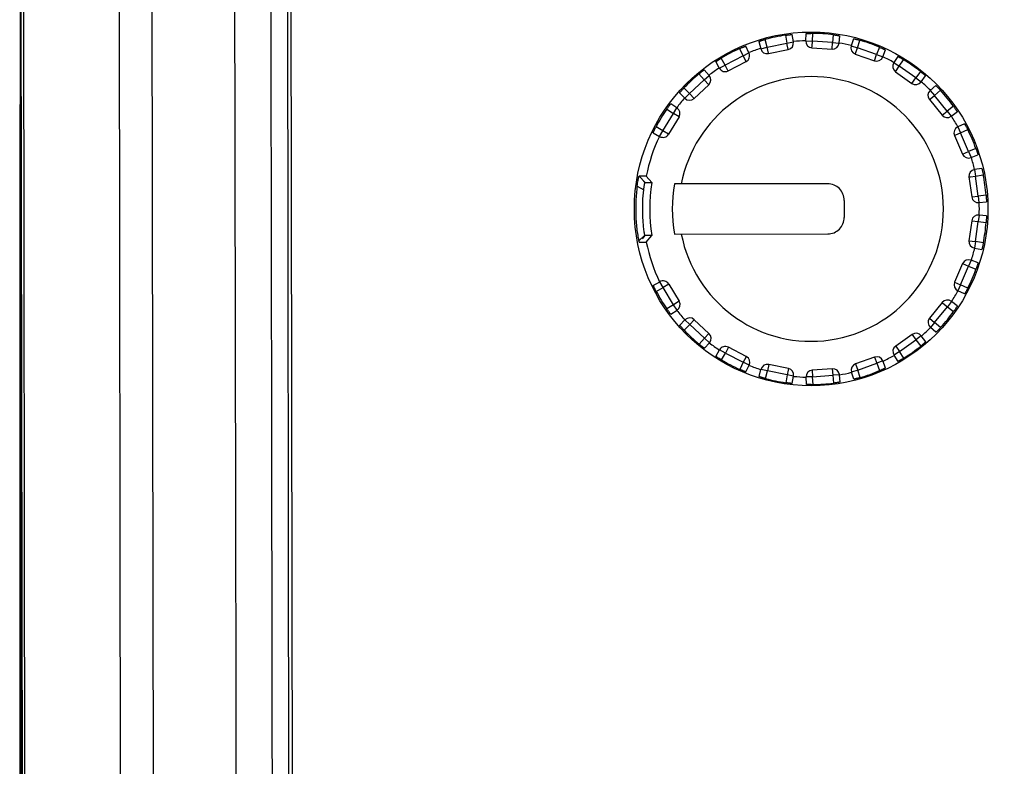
# Model space of a CAD drawing. Header units: millimetres. Extents: x -8 to 1187, y 463 to 992.
# Tile 7 of 13: x 118 to 147, y 619 to 642. Entities that reach past the tile are written whole.
import ezdxf

# ---------------------------------------------------------------- set-up
doc = ezdxf.new("R2010")
doc.units = ezdxf.units.MM
doc.header["$LTSCALE"] = 32.67
doc.layers.add('00_COMPONENTS', color=7, linetype='CONTINUOUS')

msp = doc.modelspace()

# ---------------------------------------------------------------- linework, layer by layer
at = {"layer": '00_COMPONENTS'}
for p, q in [((117.573, 649.639), (117.757, 533.672)), ((120.568, 649.745), (120.752, 533.576)), ((117.794, 533.923), (117.611, 649.389)), ((117.675, 649.389), (117.858, 533.923)), ((121.662, 591.66), (121.57, 647.28)), ((125.846, 537.329), (125.674, 646.013)), ((125.774, 646.017), (125.946, 537.329)), ((139.935, 641.258), (139.986, 641.039)), ((140.181, 641.085), (140.126, 641.317)), ((140.181, 641.085), (140.778, 641.209)), ((140.735, 641.444), (140.778, 641.209)), ((140.778, 641.209), (140.975, 641.245)), ((140.819, 641.013), (140.778, 641.209)), ((140.975, 641.245), (140.934, 641.466)), ((141.35, 641.271), (141.36, 641.496)), ((141.35, 641.271), (141.55, 641.263)), ((141.54, 641.114), (141.55, 641.263)), ((141.55, 641.263), (141.56, 641.501)), ((142.158, 641.222), (141.55, 641.263)), ((142.145, 641.022), (142.158, 641.222)), ((142.181, 641.459), (142.158, 641.222)), ((142.158, 641.222), (142.357, 641.203)), ((142.357, 641.203), (142.378, 641.427)), ((142.796, 641.34), (142.726, 641.127)), ((142.916, 641.065), (142.99, 641.291)), ((139.347, 641.039), (139.452, 640.825)), ((139.452, 640.825), (139.632, 640.913)), ((139.632, 640.913), (139.533, 641.114)), ((139.986, 641.039), (140.181, 641.085)), ((140.218, 640.906), (140.181, 641.085)), ((140.222, 640.889), (140.218, 640.906)), ((140.222, 640.889), (140.819, 641.013)), ((141.536, 641.063), (141.54, 641.114)), ((141.536, 641.063), (142.145, 641.022)), ((142.726, 641.127), (142.916, 641.065)), ((142.849, 640.876), (142.866, 640.925)), ((142.866, 640.925), (142.916, 641.065)), ((143.491, 640.861), (142.916, 641.065)), ((143.576, 641.084), (143.491, 640.861)), ((143.678, 640.789), (143.758, 640.999)), ((138.627, 640.644), (138.735, 640.447)), ((138.911, 640.544), (138.795, 640.753)), ((139.452, 640.825), (138.911, 640.544)), ((139.003, 640.366), (139.544, 640.647)), ((139.544, 640.647), (139.452, 640.825)), ((142.849, 640.876), (143.424, 640.672)), ((143.424, 640.672), (143.491, 640.861)), ((143.491, 640.861), (143.678, 640.789)), ((144.137, 640.803), (144.012, 640.617)), ((144.012, 640.617), (144.178, 640.506)), ((144.178, 640.506), (144.311, 640.704)), ((138.428, 640.23), (138.279, 640.398)), ((138.735, 640.447), (138.911, 640.544)), ((138.995, 640.382), (138.911, 640.544)), ((139.003, 640.366), (138.995, 640.382)), ((144.063, 640.342), (144.178, 640.506)), ((144.063, 640.342), (144.562, 639.991)), ((144.677, 640.154), (144.178, 640.506)), ((144.819, 640.346), (144.677, 640.154)), ((138.279, 640.097), (137.833, 639.68)), ((138.12, 640.275), (138.279, 640.097)), ((138.279, 640.097), (138.428, 640.23)), ((138.415, 639.951), (138.279, 640.097)), ((144.562, 639.991), (144.677, 640.154)), ((144.677, 640.154), (144.837, 640.035)), ((144.837, 640.035), (144.971, 640.215)), ((137.833, 639.68), (137.666, 639.851)), ((137.97, 639.534), (138.415, 639.951)), ((145.283, 639.925), (145.113, 639.778)), ((145.113, 639.778), (145.243, 639.627)), ((145.243, 639.627), (145.424, 639.782)), ((137.533, 639.7), (137.691, 639.54)), ((137.691, 639.54), (137.833, 639.68)), ((137.97, 639.534), (137.833, 639.68)), ((145.088, 639.5), (145.128, 639.533)), ((145.088, 639.5), (145.473, 639.027)), ((145.128, 639.533), (145.243, 639.627)), ((145.628, 639.154), (145.243, 639.627)), ((117.59, 530.694), (117.59, 639.356)), ((137.145, 639.209), (137.346, 639.08)), ((137.454, 639.248), (137.265, 639.369)), ((137.346, 639.08), (137.454, 639.248)), ((145.473, 639.027), (145.628, 639.154)), ((145.817, 639.3), (145.628, 639.154)), ((145.628, 639.154), (145.75, 638.996)), ((145.75, 638.996), (145.928, 639.133)), ((137.029, 638.558), (137.346, 639.08)), ((137.516, 638.976), (137.2, 638.455)), ((137.516, 638.976), (137.346, 639.08)), ((137.029, 638.558), (136.822, 638.677)), ((136.93, 638.385), (137.029, 638.558)), ((137.2, 638.455), (137.029, 638.558)), ((146.15, 638.769), (145.946, 638.674)), ((145.946, 638.674), (146.031, 638.493)), ((146.031, 638.493), (146.247, 638.594)), ((136.735, 638.497), (136.93, 638.385)), ((145.847, 638.413), (145.894, 638.434)), ((145.847, 638.413), (146.091, 637.854)), ((145.894, 638.434), (146.031, 638.493)), ((146.274, 637.934), (146.031, 638.493)), ((146.091, 637.854), (146.274, 637.934)), ((146.495, 638.023), (146.274, 637.934)), ((146.274, 637.934), (146.349, 637.748)), ((146.349, 637.748), (146.557, 637.833)), ((146.673, 637.422), (146.451, 637.386)), ((146.451, 637.386), (146.484, 637.189)), ((136.313, 637.189), (136.488, 636.99)), ((136.406, 637.08), (136.485, 636.99)), ((136.692, 636.99), (136.524, 637.189)), ((146.285, 637.161), (146.336, 637.168)), ((146.285, 637.161), (146.369, 636.557)), ((146.336, 637.168), (146.484, 637.189)), ((146.484, 637.189), (146.719, 637.227)), ((146.567, 636.585), (146.484, 637.189)), ((136.25, 636.881), (136.449, 636.768)), ((136.484, 636.992), (136.484, 636.991)), ((142.012, 636.954), (137.382, 636.95)), ((142.513, 636.454), (142.513, 635.939)), ((146.369, 636.557), (146.567, 636.585)), ((146.804, 636.611), (146.567, 636.585)), ((146.567, 636.585), (146.589, 636.387)), ((146.589, 636.386), (146.813, 636.411)), ((146.59, 636.01), (146.568, 635.811)), ((146.813, 635.985), (146.59, 636.01)), ((146.37, 635.838), (146.287, 635.234)), ((146.37, 635.838), (146.568, 635.811)), ((146.485, 635.207), (146.568, 635.811)), ((146.568, 635.811), (146.805, 635.784)), ((136.299, 635.227), (136.48, 635.404)), ((136.487, 635.389), (136.401, 635.291)), ((136.486, 635.387), (136.485, 635.387)), ((136.526, 635.189), (136.694, 635.39)), ((137.382, 635.435), (142.014, 635.439)), ((146.287, 635.234), (146.485, 635.207)), ((146.485, 635.207), (146.453, 635.009)), ((146.453, 635.009), (146.675, 634.973)), ((146.721, 635.168), (146.485, 635.207)), ((146.093, 634.541), (145.851, 633.981)), ((146.034, 633.902), (146.277, 634.461)), ((146.093, 634.541), (146.277, 634.461)), ((146.352, 634.647), (146.277, 634.461)), ((146.277, 634.461), (146.498, 634.372)), ((146.56, 634.563), (146.352, 634.647)), ((136.739, 633.883), (136.933, 633.995)), ((136.826, 633.702), (137.033, 633.821)), ((137.033, 633.821), (136.933, 633.995)), ((137.204, 633.925), (137.033, 633.821)), ((137.35, 633.3), (137.033, 633.821)), ((137.204, 633.925), (137.521, 633.404)), ((145.851, 633.981), (146.034, 633.902)), ((146.034, 633.902), (145.95, 633.72)), ((146.251, 633.801), (146.034, 633.902)), ((146.154, 633.626), (145.95, 633.72)), ((137.35, 633.3), (137.15, 633.171)), ((137.521, 633.404), (137.35, 633.3)), ((137.459, 633.132), (137.35, 633.3)), ((145.478, 633.366), (145.093, 632.893)), ((145.248, 632.767), (145.633, 633.24)), ((145.478, 633.366), (145.499, 633.349)), ((145.499, 633.349), (145.633, 633.24)), ((145.755, 633.398), (145.633, 633.24)), ((145.633, 633.24), (145.822, 633.094)), ((145.933, 633.261), (145.755, 633.398)), ((137.27, 633.011), (137.459, 633.132)), ((145.093, 632.893), (145.248, 632.767)), ((137.539, 632.68), (137.696, 632.841)), ((137.672, 632.53), (137.839, 632.701)), ((137.839, 632.701), (137.696, 632.841)), ((137.976, 632.847), (137.839, 632.701)), ((137.839, 632.701), (138.285, 632.285)), ((138.422, 632.431), (137.976, 632.847)), ((145.248, 632.767), (145.119, 632.615)), ((145.289, 632.469), (145.119, 632.615)), ((145.43, 632.612), (145.248, 632.767)), ((138.285, 632.285), (138.127, 632.106)), ((138.422, 632.431), (138.285, 632.285)), ((138.435, 632.152), (138.285, 632.285)), ((144.568, 632.401), (144.07, 632.049)), ((144.568, 632.401), (144.683, 632.238)), ((144.844, 632.358), (144.683, 632.238)), ((144.978, 632.178), (144.844, 632.358)), ((138.286, 631.984), (138.435, 632.152)), ((139.01, 632.017), (138.918, 631.839)), ((139.551, 631.736), (139.01, 632.017)), ((144.07, 632.049), (144.185, 631.886)), ((144.185, 631.886), (144.683, 632.238)), ((144.683, 632.238), (144.826, 632.047)), ((138.634, 631.738), (138.743, 631.935)), ((138.918, 631.839), (138.743, 631.935)), ((138.803, 631.63), (138.918, 631.839)), ((138.918, 631.839), (139.46, 631.559)), ((139.534, 631.702), (139.46, 631.559)), ((139.551, 631.736), (139.534, 631.702)), ((143.431, 631.718), (142.857, 631.513)), ((143.431, 631.718), (143.499, 631.529)), ((144.185, 631.886), (144.019, 631.775)), ((144.144, 631.588), (144.019, 631.775)), ((144.318, 631.688), (144.185, 631.886)), ((139.46, 631.559), (139.355, 631.344)), ((139.639, 631.471), (139.46, 631.559)), ((139.541, 631.269), (139.639, 631.471)), ((140.229, 631.496), (140.189, 631.3)), ((140.827, 631.372), (140.229, 631.496)), ((142.857, 631.513), (142.924, 631.325)), ((142.924, 631.325), (143.499, 631.529)), ((143.685, 631.601), (143.499, 631.529)), ((143.499, 631.529), (143.584, 631.307)), ((143.766, 631.392), (143.685, 631.601)), ((139.943, 631.127), (139.994, 631.346)), ((140.189, 631.3), (139.994, 631.346)), ((140.134, 631.068), (140.189, 631.3)), ((140.786, 631.177), (140.189, 631.3)), ((140.786, 631.177), (140.743, 630.942)), ((140.816, 631.322), (140.786, 631.177)), ((140.983, 631.141), (140.786, 631.177)), ((140.827, 631.372), (140.816, 631.322)), ((140.943, 630.92), (140.983, 631.141)), ((141.558, 631.124), (141.358, 631.116)), ((141.368, 630.891), (141.358, 631.116)), ((142.153, 631.366), (141.544, 631.324)), ((141.544, 631.324), (141.558, 631.124)), ((141.558, 631.124), (142.167, 631.167)), ((141.569, 630.886), (141.558, 631.124)), ((142.153, 631.366), (142.167, 631.167)), ((142.366, 631.185), (142.167, 631.167)), ((142.167, 631.167), (142.189, 630.929)), ((142.387, 630.962), (142.366, 631.185)), ((142.924, 631.325), (142.734, 631.262)), ((142.804, 631.049), (142.734, 631.262)), ((142.999, 631.098), (142.924, 631.325))]:
    msp.add_line(p, q, dxfattribs=at)
msp.add_circle((141.513, 636.194), 5.347, dxfattribs=at)
for centre, radius, start, end in [((141.513, 636.194), 5.308, 98.4317, 105.1476), ((140.778, 641.209), 0.2, 281.7864, 10.3548), ((141.513, 636.194), 5.087, 91.8324, 96.0889), ((141.55, 641.263), 0.2, 177.5657, 266.1347), ((141.528, 637.929), 3.573, 89.4888, 90.313), ((141.513, 636.194), 5.308, 82.774, 89.4928), ((141.513, 636.194), 5.087, 76.1802, 80.4367), ((141.513, 636.194), 5.308, 67.1247, 73.8378), ((141.513, 636.194), 5.308, 114.0806, 120.7966), ((139.452, 640.825), 0.2, 297.4386, 26.0067), ((141.513, 636.194), 5.087, 107.4845, 111.741), ((140.181, 641.085), 0.2, 193.2191, 281.7866), ((142.158, 641.222), 0.2, 266.1345, 354.702), ((142.916, 641.065), 0.2, 161.9141, 250.4828), ((143.491, 640.861), 0.2, 250.4822, 339.0502), ((141.513, 636.194), 5.087, 60.528, 64.7845), ((144.178, 640.506), 0.2, 146.2624, 234.8304), ((141.513, 636.194), 5.308, 51.4721, 58.1881), ((141.513, 636.194), 5.087, 123.1367, 127.3932), ((138.911, 640.544), 0.2, 208.871, 297.4389), ((141.513, 636.194), 4, 190.9297, 169.0948), ((141.513, 636.194), 5.308, 129.7334, 136.4489), ((138.279, 640.097), 0.2, 313.0907, 41.6598), ((144.677, 640.154), 0.2, 234.83, 323.398), ((141.513, 636.194), 5.087, 44.8758, 49.1323), ((145.243, 639.627), 0.2, 130.6102, 219.1781), ((141.513, 636.194), 5.308, 35.8202, 42.536), ((141.513, 636.194), 5.087, 138.7889, 143.0454), ((137.833, 639.68), 0.2, 224.5232, 313.0913), ((141.513, 636.194), 5.308, 145.3853, 152.1011), ((137.346, 639.08), 0.2, 328.743, 57.311), ((145.628, 639.154), 0.2, 219.1778, 307.7458), ((141.513, 636.194), 5.087, 29.2237, 33.4802), ((146.031, 638.493), 0.2, 114.958, 203.526), ((141.513, 636.194), 5.308, 20.1681, 26.8836), ((141.513, 636.194), 5.087, 154.4411, 168.7102), ((137.029, 638.558), 0.2, 240.1754, 328.7434), ((146.274, 637.934), 0.2, 203.5253, 292.0937), ((141.513, 636.194), 5.087, 13.5715, 17.828), ((146.484, 637.189), 0.2, 99.3059, 187.8734), ((141.513, 636.194), 5.308, 4.5165, 11.2317), ((141.716, 636.194), 5.087, 170.9987, 189.0961), ((141.513, 636.194), 4.2, 169.6223, 190.4057), ((142.013, 636.454), 0.5, 0.0476, 90.0476), ((146.567, 636.585), 0.2, 187.8719, 276.4419), ((141.513, 636.194), 5.087, 357.9193, 2.1758), ((142.013, 635.939), 0.5, 270.0476, 0.0476), ((146.568, 635.811), 0.2, 83.6535, 172.2232), ((141.513, 636.194), 5.308, 348.8634, 355.5786), ((137.06, 635.523), 0.592, 191.0602, 191.5477), ((141.513, 636.194), 5.087, 191.3847, 205.6541), ((146.485, 635.207), 0.2, 172.2217, 260.7892), ((141.513, 636.194), 5.087, 342.2672, 346.5236), ((146.277, 634.461), 0.2, 68.0014, 156.5698), ((141.513, 636.194), 5.308, 333.2115, 339.927), ((137.033, 633.821), 0.2, 31.3517, 119.9197), ((146.034, 633.902), 0.2, 156.569, 245.1371), ((141.513, 636.194), 5.308, 207.994, 214.7098), ((141.513, 636.194), 5.087, 326.615, 330.8715), ((137.35, 633.3), 0.2, 302.7841, 31.3521), ((145.633, 633.24), 0.2, 52.3493, 140.9173), ((141.513, 636.194), 5.087, 217.0498, 221.3062), ((137.839, 632.701), 0.2, 47.0038, 135.5719), ((145.248, 632.767), 0.2, 140.917, 229.485), ((141.513, 636.194), 5.308, 317.5592, 324.275), ((141.513, 636.194), 5.087, 310.9628, 315.2193), ((141.513, 636.194), 5.308, 223.6463, 230.3618), ((138.285, 632.285), 0.2, 318.4353, 47.0044), ((144.683, 632.238), 0.2, 36.6971, 125.265), ((141.513, 636.194), 5.087, 232.7019, 236.9584), ((138.918, 631.839), 0.2, 62.6562, 151.2241), ((144.185, 631.886), 0.2, 125.2647, 213.8328), ((141.513, 636.194), 5.308, 301.907, 308.623), ((139.46, 631.559), 0.2, 334.0884, 62.6565), ((143.499, 631.529), 0.2, 21.0449, 109.6129), ((141.513, 636.194), 5.087, 295.3106, 299.5671), ((141.513, 636.194), 5.308, 239.2985, 246.0146), ((141.513, 636.194), 5.087, 248.3541, 252.6106), ((140.189, 631.3), 0.2, 78.3085, 166.876), ((142.924, 631.325), 0.2, 109.6123, 198.181), ((140.786, 631.177), 0.2, 349.7403, 78.3087), ((141.513, 636.194), 5.087, 264.0063, 268.2628), ((141.558, 631.124), 0.2, 93.9604, 182.5293), ((142.167, 631.167), 0.2, 5.3932, 93.9606), ((141.513, 636.194), 5.087, 279.6585, 283.9149), ((141.513, 636.194), 5.308, 286.2574, 292.9704), ((141.513, 636.194), 5.308, 254.9475, 261.6635), ((141.531, 634.503), 3.617, 269.7871, 270.6012), ((141.513, 636.194), 5.308, 270.6024, 277.3211)]:
    msp.add_arc(centre, radius, start, end, dxfattribs=at)
for points, knots in [([(197.337, 534.382), (197.216, 534.375), (196.973, 534.374), (196.487, 534.374), (195.879, 534.373), (195.151, 534.372), (194.179, 534.371), (192.964, 534.37), (191.506, 534.368), (190.049, 534.366), (188.105, 534.364), (185.676, 534.361), (182.761, 534.357), (178.873, 534.352), (174.015, 534.345), (168.184, 534.336), (162.353, 534.327), (157.495, 534.319), (153.607, 534.313), (150.692, 534.308), (147.777, 534.303), (144.862, 534.298), (141.946, 534.293), (139.031, 534.288), (136.601, 534.284), (134.658, 534.281), (133.2, 534.279), (131.986, 534.277), (131.014, 534.275), (130.406, 534.274), (129.921, 534.273), (129.556, 534.273), (129.192, 534.272), (128.888, 534.272), (128.645, 534.271), (128.463, 534.271), (128.281, 534.27), (128.129, 534.271), (128.008, 534.284), (127.919, 534.305), (127.833, 534.336), (127.749, 534.372), (127.67, 534.418), (127.573, 534.492), (127.418, 534.638), (127.204, 534.853), (126.948, 535.113), (126.691, 535.371), (126.433, 535.628), (126.174, 535.885), (125.959, 536.099), (125.786, 536.27), (125.657, 536.398), (125.53, 536.53), (125.432, 536.685), (125.37, 536.858), (125.346, 537.04), (125.342, 537.222), (125.336, 537.586), (125.339, 538.133), (125.337, 538.862), (125.336, 539.59), (125.335, 540.319), (125.334, 541.291), (125.333, 542.506), (125.331, 543.963), (125.329, 545.421), (125.327, 546.879), (125.324, 548.822), (125.321, 551.252), (125.317, 554.167), (125.313, 557.082), (125.309, 559.998), (125.303, 563.885), (125.296, 568.744), (125.287, 574.574), (125.276, 582.348), (125.263, 590.122), (125.251, 597.897), (125.241, 603.727), (125.232, 609.558), (125.222, 615.389), (125.214, 620.247), (125.208, 624.134), (125.203, 627.05), (125.198, 629.965), (125.194, 632.88), (125.19, 635.31), (125.186, 637.253), (125.184, 638.711), (125.182, 640.169), (125.18, 641.383), (125.178, 642.355), (125.177, 643.084), (125.176, 643.813), (125.175, 644.542), (125.174, 645.149), (125.173, 645.574), (125.173, 645.817), (125.172, 645.999), (125.173, 646.181), (125.172, 646.364), (125.217, 646.542), (125.313, 646.767), (125.528, 646.989), (125.785, 647.245), (126.045, 647.501), (126.303, 647.758), (126.56, 648.016), (126.816, 648.275), (127.028, 648.493), (127.199, 648.665), (127.329, 648.793), (127.443, 648.894), (127.545, 648.961), (127.656, 649.011), (127.801, 649.061), (127.923, 649.07), (127.983, 649.072)], [0, 0, 0, 0, 0.001953, 0.003906, 0.007812, 0.011719, 0.015625, 0.023437, 0.03125, 0.039062, 0.046875, 0.0625, 0.078125, 0.09375, 0.125, 0.15625, 0.1875, 0.21875, 0.234375, 0.25, 0.265625, 0.28125, 0.296875, 0.3125, 0.328125, 0.335937, 0.34375, 0.351562, 0.355469, 0.359375, 0.361328, 0.363281, 0.365234, 0.367188, 0.368164, 0.369141, 0.370117, 0.371095, 0.371582, 0.37207, 0.37256, 0.37305, 0.373538, 0.374026, 0.375004, 0.376957, 0.37891, 0.380863, 0.382816, 0.384769, 0.386723, 0.387699, 0.388676, 0.389653, 0.390629, 0.391607, 0.392582, 0.39356, 0.394536, 0.398442, 0.402348, 0.406255, 0.410161, 0.414067, 0.42188, 0.429692, 0.437505, 0.445317, 0.45313, 0.468755, 0.48438, 0.500005, 0.51563, 0.531255, 0.562505, 0.593755, 0.625005, 0.687505, 0.718755, 0.750005, 0.781255, 0.812505, 0.843755, 0.85938, 0.875005, 0.89063, 0.906255, 0.92188, 0.929692, 0.937505, 0.945317, 0.95313, 0.957036, 0.960942, 0.964848, 0.968755, 0.972661, 0.974614, 0.975591, 0.976567, 0.977544, 0.97852, 0.979497, 0.980472, 0.982422, 0.984375, 0.986328, 0.988281, 0.990234, 0.992187, 0.99414, 0.995117, 0.996093, 0.997071, 0.997558, 0.998047, 0.999024, 1, 1, 1, 1]), ([(127.983, 649.072), (128.105, 649.075), (128.348, 649.074), (128.834, 649.075), (129.441, 649.076), (130.17, 649.077), (131.142, 649.079), (132.356, 649.08), (134.3, 649.083), (136.729, 649.087), (139.645, 649.091), (142.56, 649.096), (146.447, 649.102), (151.306, 649.109), (157.137, 649.118), (162.967, 649.127), (167.826, 649.135), (171.713, 649.141), (174.628, 649.146), (177.544, 649.151), (180.459, 649.156), (183.374, 649.16), (186.29, 649.165), (188.719, 649.169), (190.663, 649.173), (192.12, 649.175), (193.335, 649.177), (194.307, 649.179), (194.914, 649.18), (195.4, 649.181), (195.764, 649.181), (196.129, 649.182), (196.433, 649.182), (196.676, 649.183), (196.858, 649.183), (197.04, 649.183), (197.282, 649.185), (197.586, 649.106), (197.862, 648.859), (198.116, 648.601), (198.372, 648.341), (198.629, 648.083), (198.887, 647.826), (199.146, 647.569), (199.362, 647.355), (199.534, 647.184), (199.663, 647.056), (199.792, 646.926), (199.886, 646.768), (199.953, 646.597), (199.973, 646.415), (199.979, 646.233), (199.983, 645.868), (199.982, 645.322), (199.983, 644.593), (199.984, 643.864), (199.985, 643.135), (199.986, 642.163), (199.988, 640.949), (199.99, 639.491), (199.992, 638.033), (199.994, 636.576), (199.996, 634.632), (199.999, 632.203), (200.003, 629.287), (200.007, 626.372), (200.012, 623.457), (200.017, 619.57), (200.024, 614.711), (200.033, 608.88), (200.045, 601.106), (200.057, 593.332), (200.07, 585.558), (200.079, 579.727), (200.089, 573.896), (200.098, 568.066), (200.106, 563.207), (200.112, 559.32), (200.117, 556.405), (200.122, 553.489), (200.127, 550.574), (200.131, 548.144), (200.134, 546.201), (200.136, 544.743), (200.139, 543.286), (200.141, 542.071), (200.142, 541.099), (200.143, 540.37), (200.145, 539.641), (200.146, 538.913), (200.147, 538.305), (200.148, 537.88), (200.148, 537.637), (200.148, 537.455), (200.148, 537.273), (200.148, 537.09), (200.103, 536.912), (200.032, 536.743), (199.919, 536.598), (199.751, 536.423), (199.535, 536.209), (199.276, 535.953), (199.018, 535.696), (198.761, 535.438), (198.504, 535.179), (198.29, 534.963), (198.119, 534.791), (197.992, 534.661), (197.855, 534.539), (197.694, 534.451), (197.519, 534.394), (197.398, 534.385), (197.337, 534.382)], [0, 0, 0, 0, 0.001953, 0.003906, 0.007813, 0.011719, 0.015625, 0.023438, 0.031251, 0.046876, 0.062501, 0.078127, 0.093752, 0.125003, 0.156253, 0.187504, 0.218754, 0.23438, 0.250005, 0.26563, 0.281256, 0.296881, 0.312506, 0.328132, 0.335944, 0.343757, 0.35157, 0.355476, 0.359382, 0.361335, 0.363289, 0.365242, 0.367195, 0.368171, 0.369148, 0.370124, 0.371102, 0.373045, 0.374991, 0.376944, 0.378897, 0.38085, 0.382804, 0.384757, 0.38671, 0.387686, 0.388663, 0.38964, 0.390616, 0.391593, 0.392569, 0.393546, 0.394522, 0.398428, 0.402335, 0.406241, 0.410147, 0.414054, 0.421866, 0.429679, 0.437492, 0.445304, 0.453117, 0.468742, 0.484368, 0.499993, 0.515618, 0.531244, 0.562494, 0.593745, 0.624996, 0.687497, 0.718747, 0.749998, 0.781249, 0.812499, 0.84375, 0.859375, 0.875001, 0.890626, 0.906251, 0.921876, 0.929689, 0.937502, 0.945314, 0.953127, 0.957033, 0.96094, 0.964846, 0.968752, 0.972659, 0.974612, 0.975588, 0.976565, 0.977541, 0.978519, 0.979494, 0.98047, 0.981447, 0.982423, 0.984376, 0.986329, 0.988283, 0.990236, 0.992189, 0.994142, 0.995119, 0.996095, 0.997071, 0.998047, 0.999023, 1, 1, 1, 1]), ([(124.074, 646.249), (124.068, 646.107), (124.065, 645.822), (124.067, 645.254), (124.068, 644.543), (124.07, 643.69), (124.072, 642.553), (124.075, 641.131), (124.078, 639.426), (124.081, 637.72), (124.085, 635.445), (124.09, 632.603), (124.097, 629.191), (124.105, 624.642), (124.116, 618.956), (124.128, 612.133), (124.141, 605.31), (124.152, 599.625), (124.159, 595.076), (124.16, 592.802), (124.161, 591.664)], [0, 0, 0, 0, 0.007812, 0.015625, 0.03125, 0.046875, 0.0625, 0.09375, 0.125, 0.15625, 0.1875, 0.25, 0.3125, 0.375, 0.5, 0.625, 0.75, 0.875, 0.9375, 1, 1, 1, 1]), ([(139.935, 641.258), (139.935, 641.258), (139.937, 641.258), (139.939, 641.26), (139.943, 641.261), (139.95, 641.264), (139.957, 641.266), (139.971, 641.271), (139.992, 641.278), (140.021, 641.287), (140.053, 641.296), (140.089, 641.307), (140.113, 641.313), (140.126, 641.317)], [0, 0, 0, 0, 0.005249, 0.019882, 0.043884, 0.077097, 0.11917, 0.169673, 0.294069, 0.445394, 0.61795, 0.805405, 1, 1, 1, 1]), ([(140.735, 641.444), (140.748, 641.446), (140.773, 641.449), (140.81, 641.454), (140.844, 641.458), (140.873, 641.462), (140.895, 641.464), (140.91, 641.465), (140.918, 641.466), (140.925, 641.466), (140.93, 641.466), (140.932, 641.466), (140.934, 641.466), (140.934, 641.466)], [0, 0, 0, 0, 0.194458, 0.381863, 0.554422, 0.705793, 0.830255, 0.880787, 0.922883, 0.956114, 0.980126, 0.994758, 1, 1, 1, 1]), ([(141.36, 641.496), (141.36, 641.496), (141.361, 641.496), (141.363, 641.496), (141.366, 641.497), (141.371, 641.497), (141.377, 641.497), (141.387, 641.498), (141.403, 641.499), (141.424, 641.5), (141.45, 641.5), (141.478, 641.501), (141.498, 641.501), (141.508, 641.501)], [0, 0, 0, 0, 0.005052, 0.018853, 0.041468, 0.072801, 0.112698, 0.160835, 0.280373, 0.428308, 0.600774, 0.793336, 1, 1, 1, 1]), ([(142.181, 641.459), (142.193, 641.457), (142.219, 641.454), (142.255, 641.449), (142.289, 641.444), (142.319, 641.439), (142.34, 641.435), (142.354, 641.432), (142.363, 641.431), (142.369, 641.429), (142.374, 641.428), (142.376, 641.427), (142.378, 641.427), (142.378, 641.427)], [0, 0, 0, 0, 0.194584, 0.382034, 0.554591, 0.705919, 0.830318, 0.880822, 0.922895, 0.956109, 0.980114, 0.994749, 1, 1, 1, 1]), ([(142.796, 641.34), (142.796, 641.341), (142.798, 641.34), (142.8, 641.34), (142.805, 641.339), (142.811, 641.338), (142.82, 641.336), (142.834, 641.333), (142.855, 641.328), (142.884, 641.32), (142.917, 641.312), (142.953, 641.302), (142.978, 641.295), (142.99, 641.291)], [0, 0, 0, 0, 0.005241, 0.019872, 0.043883, 0.077114, 0.119214, 0.169747, 0.294209, 0.44558, 0.618138, 0.805537, 1, 1, 1, 1]), ([(139.347, 641.039), (139.359, 641.045), (139.382, 641.055), (139.417, 641.07), (139.448, 641.083), (139.476, 641.094), (139.496, 641.102), (139.51, 641.107), (139.518, 641.11), (139.524, 641.112), (139.529, 641.114), (139.531, 641.114), (139.533, 641.115), (139.533, 641.114)], [0, 0, 0, 0, 0.194534, 0.381968, 0.554527, 0.705872, 0.830297, 0.880813, 0.922895, 0.956116, 0.980122, 0.994754, 1, 1, 1, 1]), ([(143.576, 641.084), (143.588, 641.079), (143.612, 641.069), (143.646, 641.054), (143.677, 641.04), (143.704, 641.027), (143.724, 641.017), (143.737, 641.011), (143.744, 641.007), (143.75, 641.004), (143.754, 641.002), (143.756, 641), (143.758, 641), (143.758, 640.999)], [0, 0, 0, 0, 0.194521, 0.38195, 0.554509, 0.705859, 0.830292, 0.88081, 0.922895, 0.956117, 0.980124, 0.994755, 1, 1, 1, 1]), ([(138.627, 640.644), (138.627, 640.644), (138.629, 640.645), (138.63, 640.647), (138.634, 640.65), (138.64, 640.654), (138.647, 640.659), (138.659, 640.667), (138.677, 640.679), (138.702, 640.695), (138.731, 640.713), (138.762, 640.733), (138.784, 640.746), (138.795, 640.753)], [0, 0, 0, 0, 0.005247, 0.019881, 0.04389, 0.077114, 0.119201, 0.169721, 0.294153, 0.445503, 0.618059, 0.805481, 1, 1, 1, 1]), ([(144.137, 640.803), (144.137, 640.804), (144.139, 640.803), (144.141, 640.802), (144.145, 640.8), (144.151, 640.797), (144.159, 640.793), (144.171, 640.786), (144.191, 640.775), (144.217, 640.76), (144.246, 640.743), (144.278, 640.724), (144.3, 640.711), (144.311, 640.704)], [0, 0, 0, 0, 0.005247, 0.019882, 0.043891, 0.077114, 0.119202, 0.169721, 0.294151, 0.445499, 0.618055, 0.805478, 1, 1, 1, 1]), ([(138.12, 640.275), (138.13, 640.284), (138.15, 640.3), (138.179, 640.323), (138.206, 640.344), (138.229, 640.363), (138.247, 640.376), (138.259, 640.384), (138.265, 640.389), (138.271, 640.393), (138.275, 640.396), (138.277, 640.397), (138.279, 640.398), (138.279, 640.398)], [0, 0, 0, 0, 0.194521, 0.38195, 0.554509, 0.705858, 0.830289, 0.880808, 0.922893, 0.956115, 0.980122, 0.994755, 1, 1, 1, 1]), ([(144.819, 640.346), (144.829, 640.338), (144.849, 640.322), (144.878, 640.298), (144.904, 640.276), (144.927, 640.257), (144.943, 640.242), (144.954, 640.232), (144.96, 640.227), (144.965, 640.222), (144.969, 640.219), (144.97, 640.217), (144.971, 640.216), (144.971, 640.215)], [0, 0, 0, 0, 0.194526, 0.381956, 0.554514, 0.705862, 0.830291, 0.880808, 0.922892, 0.956114, 0.980121, 0.994754, 1, 1, 1, 1]), ([(137.533, 639.7), (137.533, 639.701), (137.534, 639.702), (137.536, 639.704), (137.539, 639.708), (137.543, 639.713), (137.548, 639.72), (137.558, 639.731), (137.572, 639.747), (137.592, 639.77), (137.615, 639.795), (137.64, 639.823), (137.657, 639.841), (137.666, 639.851)], [0, 0, 0, 0, 0.005246, 0.01988, 0.043889, 0.077112, 0.1192, 0.169719, 0.294151, 0.4455, 0.618057, 0.80548, 1, 1, 1, 1]), ([(145.283, 639.925), (145.283, 639.925), (145.285, 639.923), (145.287, 639.922), (145.29, 639.919), (145.295, 639.914), (145.301, 639.908), (145.312, 639.898), (145.327, 639.883), (145.348, 639.862), (145.372, 639.837), (145.398, 639.81), (145.415, 639.791), (145.424, 639.782)], [0, 0, 0, 0, 0.005247, 0.019881, 0.043889, 0.077113, 0.1192, 0.169719, 0.294149, 0.445498, 0.618054, 0.805478, 1, 1, 1, 1]), ([(137.145, 639.209), (137.152, 639.219), (137.167, 639.24), (137.188, 639.27), (137.208, 639.298), (137.226, 639.322), (137.24, 639.339), (137.249, 639.351), (137.254, 639.357), (137.258, 639.362), (137.261, 639.366), (137.263, 639.368), (137.264, 639.37), (137.265, 639.369)], [0, 0, 0, 0, 0.194524, 0.381953, 0.554511, 0.70586, 0.83029, 0.880807, 0.922892, 0.956114, 0.980121, 0.994754, 1, 1, 1, 1]), ([(145.817, 639.3), (145.824, 639.289), (145.839, 639.268), (145.86, 639.238), (145.88, 639.21), (145.896, 639.185), (145.908, 639.167), (145.916, 639.154), (145.92, 639.147), (145.924, 639.142), (145.926, 639.137), (145.927, 639.135), (145.928, 639.133), (145.928, 639.133)], [0, 0, 0, 0, 0.194523, 0.381953, 0.554511, 0.70586, 0.83029, 0.880808, 0.922892, 0.956114, 0.980122, 0.994754, 1, 1, 1, 1]), ([(136.735, 638.497), (136.734, 638.497), (136.735, 638.499), (136.736, 638.501), (136.738, 638.506), (136.74, 638.512), (136.744, 638.519), (136.75, 638.532), (136.759, 638.552), (136.772, 638.579), (136.787, 638.61), (136.804, 638.643), (136.816, 638.666), (136.822, 638.677)], [0, 0, 0, 0, 0.005247, 0.019881, 0.04389, 0.077113, 0.1192, 0.16972, 0.29415, 0.445499, 0.618056, 0.805479, 1, 1, 1, 1]), ([(146.15, 638.769), (146.15, 638.769), (146.151, 638.767), (146.153, 638.766), (146.155, 638.761), (146.159, 638.756), (146.163, 638.748), (146.17, 638.736), (146.181, 638.717), (146.196, 638.691), (146.212, 638.661), (146.229, 638.628), (146.241, 638.605), (146.247, 638.594)], [0, 0, 0, 0, 0.005247, 0.019881, 0.04389, 0.077113, 0.119201, 0.169721, 0.294152, 0.445501, 0.618057, 0.80548, 1, 1, 1, 1]), ([(146.495, 638.023), (146.5, 638.011), (146.508, 637.987), (146.521, 637.952), (146.531, 637.92), (146.541, 637.891), (146.547, 637.87), (146.551, 637.857), (146.554, 637.848), (146.555, 637.842), (146.557, 637.837), (146.557, 637.835), (146.558, 637.833), (146.557, 637.833)], [0, 0, 0, 0, 0.194522, 0.381952, 0.554511, 0.705861, 0.830293, 0.880811, 0.922896, 0.956117, 0.980124, 0.994755, 1, 1, 1, 1]), ([(146.673, 637.422), (146.673, 637.422), (146.674, 637.421), (146.675, 637.418), (146.676, 637.413), (146.678, 637.407), (146.68, 637.399), (146.684, 637.385), (146.689, 637.364), (146.696, 637.335), (146.704, 637.301), (146.711, 637.265), (146.716, 637.24), (146.719, 637.227)], [0, 0, 0, 0, 0.005248, 0.019884, 0.043893, 0.077116, 0.119203, 0.169722, 0.294151, 0.445498, 0.618053, 0.805477, 1, 1, 1, 1]), ([(136.25, 636.881), (136.255, 636.911), (136.263, 636.968), (136.277, 637.047), (136.287, 637.103), (136.295, 637.139), (136.3, 637.159), (136.303, 637.174), (136.306, 637.183), (136.307, 637.188), (136.309, 637.19), (136.31, 637.189), (136.311, 637.189), (136.312, 637.189), (136.313, 637.189)], [0, 0, 0, 0, 0.291252, 0.54377, 0.746695, 0.827341, 0.892978, 0.941249, 0.970285, 0.983629, 0.988183, 0.991159, 0.994045, 1, 1, 1, 1]), ([(136.524, 637.189), (136.507, 637.189), (136.472, 637.189), (136.419, 637.19), (136.366, 637.189), (136.33, 637.188), (136.313, 637.189)], [0, 0, 0, 0, 0.250173, 0.500018, 0.750458, 1, 1, 1, 1]), ([(136.25, 636.881), (136.23, 636.734), (136.205, 636.438), (136.203, 636.066), (136.221, 635.769), (136.242, 635.556), (136.269, 635.376), (136.29, 635.27), (136.299, 635.227)], [0, 0, 0, 0, 0.266612, 0.536077, 0.670837, 0.804542, 0.921626, 1, 1, 1, 1]), ([(136.479, 635.409), (136.472, 635.445), (136.458, 635.538), (136.44, 635.691), (136.426, 635.868), (136.416, 636.108), (136.418, 636.409), (136.435, 636.649), (136.449, 636.768)], [0, 0, 0, 0, 0.08144, 0.206438, 0.3388, 0.471168, 0.735868, 1, 1, 1, 1]), ([(136.449, 636.768), (136.451, 636.787), (136.454, 636.815), (136.459, 636.853), (136.463, 636.881), (136.467, 636.904), (136.47, 636.923), (136.472, 636.937), (136.474, 636.95), (136.477, 636.962), (136.478, 636.971), (136.48, 636.978), (136.482, 636.985), (136.482, 636.99), (136.484, 636.992)], [0, 0, 0, 0, 0.250081, 0.375124, 0.500166, 0.625202, 0.687731, 0.750262, 0.812758, 0.875271, 0.906594, 0.937858, 0.968988, 1, 1, 1, 1]), ([(136.488, 636.99), (136.497, 636.989), (136.514, 636.989), (136.539, 636.99), (136.565, 636.989), (136.599, 636.99), (136.641, 636.99), (136.675, 636.99), (136.692, 636.99)], [0, 0, 0, 0, 0.12466, 0.25002, 0.374862, 0.499847, 0.749909, 1, 1, 1, 1]), ([(146.804, 636.611), (146.805, 636.599), (146.807, 636.573), (146.809, 636.536), (146.811, 636.502), (146.812, 636.472), (146.813, 636.45), (146.813, 636.436), (146.813, 636.427), (146.813, 636.421), (146.813, 636.415), (146.813, 636.413), (146.813, 636.411), (146.813, 636.411)], [0, 0, 0, 0, 0.19451, 0.381939, 0.5545, 0.705857, 0.830297, 0.880819, 0.922906, 0.956129, 0.980133, 0.99476, 1, 1, 1, 1]), ([(146.813, 635.985), (146.813, 635.985), (146.813, 635.983), (146.814, 635.98), (146.814, 635.975), (146.814, 635.969), (146.814, 635.96), (146.813, 635.946), (146.813, 635.924), (146.812, 635.894), (146.81, 635.86), (146.808, 635.823), (146.806, 635.797), (146.805, 635.784)], [0, 0, 0, 0, 0.00524, 0.019869, 0.043876, 0.0771, 0.119192, 0.169717, 0.29416, 0.445519, 0.618079, 0.805495, 1, 1, 1, 1]), ([(136.485, 635.387), (136.485, 635.387), (136.484, 635.389), (136.483, 635.391), (136.482, 635.397), (136.481, 635.401), (136.48, 635.404)], [0, 0, 0, 0, 0.064569, 0.221685, 0.514041, 1, 1, 1, 1]), ([(136.694, 635.39), (136.676, 635.389), (136.65, 635.389), (136.616, 635.389), (136.59, 635.389), (136.569, 635.389), (136.551, 635.389), (136.538, 635.389), (136.525, 635.389), (136.515, 635.389), (136.506, 635.389), (136.501, 635.389), (136.496, 635.389), (136.493, 635.389), (136.49, 635.389), (136.487, 635.39), (136.487, 635.389)], [0, 0, 0, 0, 0.250129, 0.375148, 0.500148, 0.625172, 0.687709, 0.750249, 0.812733, 0.875121, 0.906364, 0.937761, 0.953415, 0.968914, 0.984464, 1, 1, 1, 1]), ([(136.299, 635.227), (136.301, 635.222), (136.303, 635.212), (136.306, 635.201), (136.308, 635.193), (136.309, 635.19), (136.311, 635.189), (136.312, 635.189), (136.313, 635.189), (136.315, 635.189), (136.317, 635.189), (136.321, 635.189), (136.327, 635.189), (136.336, 635.189), (136.348, 635.189), (136.361, 635.189), (136.375, 635.189), (136.393, 635.189), (136.416, 635.189), (136.444, 635.189), (136.48, 635.189), (136.508, 635.189), (136.526, 635.189)], [0, 0, 0, 0, 0.066415, 0.113609, 0.141422, 0.154125, 0.158547, 0.161908, 0.168493, 0.175416, 0.182128, 0.195413, 0.222237, 0.249097, 0.302649, 0.356236, 0.409871, 0.463516, 0.570785, 0.678048, 0.785334, 1, 1, 1, 1]), ([(146.721, 635.168), (146.718, 635.156), (146.713, 635.131), (146.705, 635.094), (146.698, 635.061), (146.691, 635.032), (146.686, 635.011), (146.682, 634.997), (146.68, 634.988), (146.678, 634.982), (146.677, 634.977), (146.676, 634.975), (146.675, 634.973), (146.675, 634.973)], [0, 0, 0, 0, 0.194526, 0.381955, 0.554513, 0.70586, 0.830289, 0.880806, 0.92289, 0.956111, 0.980119, 0.994753, 1, 1, 1, 1]), ([(146.56, 634.563), (146.56, 634.562), (146.56, 634.561), (146.56, 634.558), (146.558, 634.553), (146.557, 634.547), (146.554, 634.539), (146.55, 634.525), (146.544, 634.504), (146.534, 634.476), (146.523, 634.443), (146.511, 634.408), (146.503, 634.384), (146.498, 634.372)], [0, 0, 0, 0, 0.005245, 0.019878, 0.043887, 0.07711, 0.119198, 0.169719, 0.294151, 0.445502, 0.618059, 0.805481, 1, 1, 1, 1]), ([(136.826, 633.702), (136.82, 633.714), (136.808, 633.736), (136.791, 633.769), (136.776, 633.8), (136.763, 633.827), (136.754, 633.847), (136.748, 633.86), (136.744, 633.868), (136.742, 633.874), (136.74, 633.878), (136.739, 633.881), (136.738, 633.882), (136.739, 633.883)], [0, 0, 0, 0, 0.194524, 0.381953, 0.554511, 0.705859, 0.830289, 0.880807, 0.922892, 0.956114, 0.980121, 0.994754, 1, 1, 1, 1]), ([(146.251, 633.801), (146.245, 633.79), (146.233, 633.767), (146.216, 633.734), (146.2, 633.704), (146.185, 633.678), (146.175, 633.659), (146.167, 633.646), (146.163, 633.639), (146.16, 633.634), (146.157, 633.629), (146.155, 633.627), (146.154, 633.626), (146.154, 633.626)], [0, 0, 0, 0, 0.194524, 0.381953, 0.554512, 0.705861, 0.830291, 0.880809, 0.922894, 0.956115, 0.980122, 0.994755, 1, 1, 1, 1]), ([(137.27, 633.011), (137.269, 633.01), (137.268, 633.012), (137.267, 633.014), (137.263, 633.018), (137.259, 633.023), (137.254, 633.029), (137.245, 633.041), (137.232, 633.058), (137.214, 633.082), (137.193, 633.109), (137.172, 633.14), (137.157, 633.161), (137.15, 633.171)], [0, 0, 0, 0, 0.005247, 0.019881, 0.04389, 0.077113, 0.1192, 0.16972, 0.29415, 0.445499, 0.618055, 0.805479, 1, 1, 1, 1]), ([(145.933, 633.261), (145.933, 633.261), (145.932, 633.259), (145.931, 633.257), (145.929, 633.253), (145.925, 633.247), (145.921, 633.24), (145.913, 633.228), (145.901, 633.209), (145.885, 633.184), (145.865, 633.156), (145.844, 633.126), (145.829, 633.105), (145.822, 633.094)], [0, 0, 0, 0, 0.005247, 0.019881, 0.04389, 0.077113, 0.119201, 0.16972, 0.294151, 0.4455, 0.618057, 0.805479, 1, 1, 1, 1]), ([(137.672, 632.53), (137.663, 632.54), (137.646, 632.558), (137.62, 632.585), (137.598, 632.611), (137.578, 632.633), (137.563, 632.65), (137.554, 632.661), (137.549, 632.667), (137.545, 632.672), (137.541, 632.676), (137.54, 632.678), (137.539, 632.68), (137.539, 632.68)], [0, 0, 0, 0, 0.194523, 0.381952, 0.554511, 0.70586, 0.83029, 0.880808, 0.922893, 0.956115, 0.980122, 0.994754, 1, 1, 1, 1]), ([(145.43, 632.612), (145.421, 632.602), (145.404, 632.583), (145.378, 632.556), (145.355, 632.532), (145.333, 632.51), (145.318, 632.495), (145.308, 632.485), (145.301, 632.479), (145.297, 632.475), (145.293, 632.471), (145.291, 632.47), (145.29, 632.469), (145.289, 632.469)], [0, 0, 0, 0, 0.194526, 0.381956, 0.554515, 0.705863, 0.830292, 0.880809, 0.922894, 0.956115, 0.980122, 0.994754, 1, 1, 1, 1]), ([(138.286, 631.984), (138.286, 631.984), (138.284, 631.985), (138.282, 631.986), (138.278, 631.989), (138.272, 631.992), (138.266, 631.997), (138.254, 632.006), (138.236, 632.019), (138.213, 632.037), (138.186, 632.058), (138.157, 632.082), (138.137, 632.098), (138.127, 632.106)], [0, 0, 0, 0, 0.005246, 0.01988, 0.043889, 0.077112, 0.1192, 0.16972, 0.294153, 0.445503, 0.618059, 0.805481, 1, 1, 1, 1]), ([(144.978, 632.178), (144.978, 632.177), (144.977, 632.176), (144.975, 632.174), (144.971, 632.171), (144.967, 632.166), (144.961, 632.16), (144.95, 632.151), (144.933, 632.136), (144.911, 632.117), (144.885, 632.095), (144.856, 632.071), (144.836, 632.055), (144.826, 632.047)], [0, 0, 0, 0, 0.005247, 0.019881, 0.04389, 0.077113, 0.1192, 0.169719, 0.294149, 0.445497, 0.618053, 0.805477, 1, 1, 1, 1]), ([(138.803, 631.63), (138.792, 631.636), (138.77, 631.65), (138.738, 631.669), (138.709, 631.687), (138.684, 631.704), (138.666, 631.716), (138.654, 631.724), (138.647, 631.729), (138.642, 631.732), (138.638, 631.735), (138.636, 631.737), (138.634, 631.738), (138.634, 631.738)], [0, 0, 0, 0, 0.194522, 0.38195, 0.554508, 0.705858, 0.830289, 0.880807, 0.922892, 0.956114, 0.980122, 0.994754, 1, 1, 1, 1]), ([(144.318, 631.688), (144.307, 631.681), (144.285, 631.668), (144.254, 631.648), (144.224, 631.631), (144.198, 631.616), (144.179, 631.606), (144.166, 631.599), (144.159, 631.595), (144.153, 631.592), (144.148, 631.589), (144.146, 631.589), (144.145, 631.588), (144.144, 631.588)], [0, 0, 0, 0, 0.194525, 0.381954, 0.554513, 0.705861, 0.83029, 0.880808, 0.922892, 0.956114, 0.980121, 0.994754, 1, 1, 1, 1]), ([(143.766, 631.392), (143.766, 631.391), (143.764, 631.39), (143.762, 631.389), (143.758, 631.387), (143.752, 631.384), (143.745, 631.38), (143.732, 631.373), (143.712, 631.364), (143.685, 631.351), (143.654, 631.337), (143.62, 631.322), (143.596, 631.312), (143.584, 631.307)], [0, 0, 0, 0, 0.005246, 0.019879, 0.043887, 0.077111, 0.119199, 0.16972, 0.294153, 0.445504, 0.61806, 0.805482, 1, 1, 1, 1]), ([(139.541, 631.269), (139.541, 631.269), (139.539, 631.27), (139.537, 631.27), (139.532, 631.272), (139.526, 631.274), (139.518, 631.277), (139.504, 631.282), (139.484, 631.29), (139.456, 631.301), (139.425, 631.314), (139.391, 631.329), (139.367, 631.339), (139.355, 631.344)], [0, 0, 0, 0, 0.005247, 0.01988, 0.043888, 0.077109, 0.119195, 0.169712, 0.294138, 0.445484, 0.61804, 0.805468, 1, 1, 1, 1]), ([(140.134, 631.068), (140.122, 631.071), (140.097, 631.078), (140.062, 631.088), (140.029, 631.098), (140, 631.107), (139.98, 631.114), (139.966, 631.118), (139.958, 631.121), (139.952, 631.123), (139.947, 631.125), (139.945, 631.126), (139.943, 631.127), (139.943, 631.127)], [0, 0, 0, 0, 0.194595, 0.382051, 0.554609, 0.705934, 0.830331, 0.880833, 0.922905, 0.956116, 0.980119, 0.994751, 1, 1, 1, 1]), ([(142.999, 631.098), (142.986, 631.094), (142.962, 631.087), (142.926, 631.078), (142.893, 631.069), (142.864, 631.062), (142.842, 631.056), (142.828, 631.053), (142.82, 631.051), (142.814, 631.05), (142.809, 631.049), (142.806, 631.049), (142.804, 631.049), (142.804, 631.049)], [0, 0, 0, 0, 0.194471, 0.381884, 0.554446, 0.705814, 0.830273, 0.880803, 0.922897, 0.956125, 0.980133, 0.994761, 1, 1, 1, 1]), ([(140.943, 630.92), (140.943, 630.92), (140.941, 630.92), (140.939, 630.92), (140.933, 630.92), (140.927, 630.92), (140.918, 630.921), (140.904, 630.922), (140.882, 630.924), (140.852, 630.928), (140.818, 630.932), (140.782, 630.936), (140.756, 630.94), (140.743, 630.942)], [0, 0, 0, 0, 0.005243, 0.019876, 0.043889, 0.077122, 0.119223, 0.169758, 0.294222, 0.445594, 0.618152, 0.805546, 1, 1, 1, 1]), ([(141.517, 630.886), (141.507, 630.886), (141.487, 630.886), (141.459, 630.887), (141.433, 630.887), (141.411, 630.888), (141.396, 630.889), (141.385, 630.889), (141.379, 630.89), (141.375, 630.89), (141.371, 630.891), (141.37, 630.891), (141.368, 630.891), (141.368, 630.891)], [0, 0, 0, 0, 0.206671, 0.399249, 0.571724, 0.719657, 0.839186, 0.887317, 0.927211, 0.958541, 0.981152, 0.99495, 1, 1, 1, 1]), ([(142.387, 630.962), (142.387, 630.961), (142.385, 630.961), (142.383, 630.96), (142.378, 630.959), (142.371, 630.958), (142.363, 630.956), (142.349, 630.953), (142.327, 630.95), (142.298, 630.945), (142.264, 630.939), (142.227, 630.934), (142.202, 630.931), (142.189, 630.929)], [0, 0, 0, 0, 0.005253, 0.01989, 0.043896, 0.077111, 0.119186, 0.16969, 0.294088, 0.445414, 0.617968, 0.805417, 1, 1, 1, 1])]:
    msp.add_open_spline(points, degree=3, knots=knots, dxfattribs=at)
msp.add_open_spline([(136.485, 636.99), (136.486, 636.989), (136.487, 636.99), (136.488, 636.99)], degree=3, dxfattribs=at)

doc.saveas('drawing.dxf')
